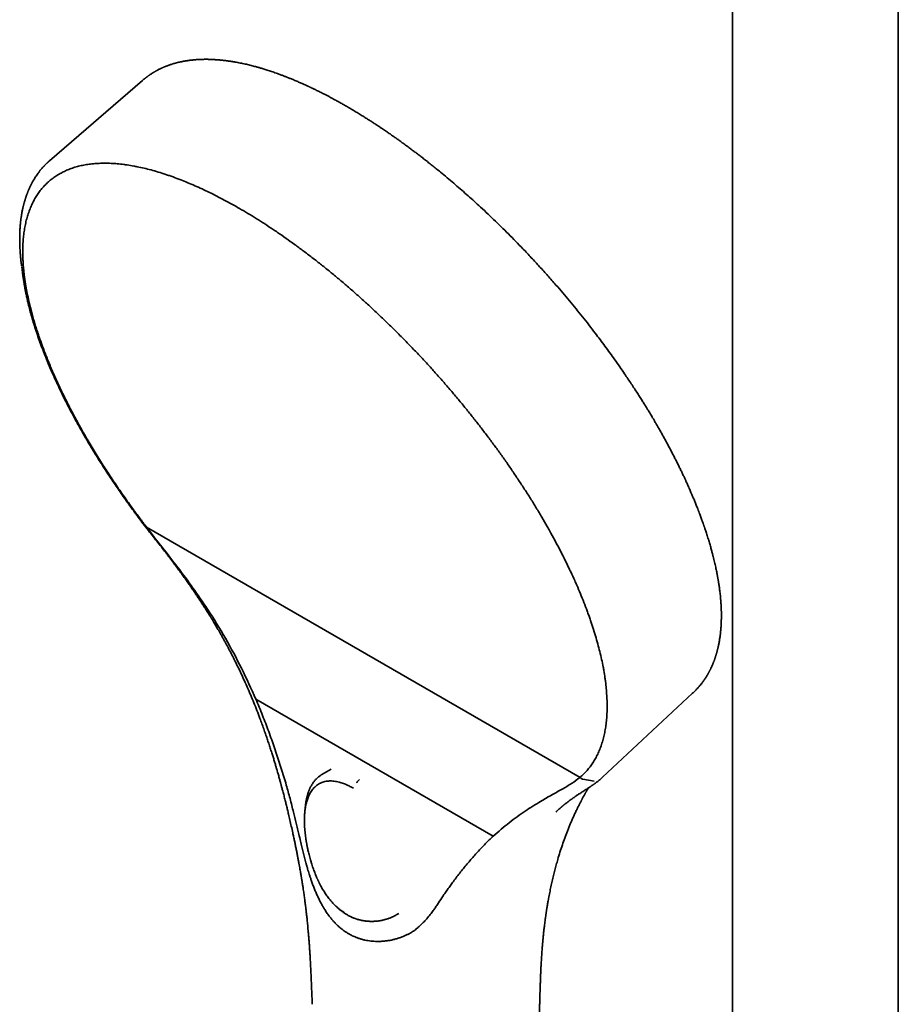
# Model space of a CAD drawing. Header units: millimetres. Extents: x 8 to 882, y 12 to 1914.
# Tile 9 of 27: x 636 to 752, y 659 to 790. Entities that reach past the tile are written whole.
import ezdxf

# ---------------------------------------------------------------- set-up
doc = ezdxf.new("R2010")
doc.units = ezdxf.units.MM

msp = doc.modelspace()

# ---------------------------------------------------------------- linework, layer by layer
at = {"color": 7, "linetype": 'Continuous', "lineweight": 35}
for p, q in [((729.78, 831.74), (729.78, 576.88)), ((751.68, 576.88), (751.68, 831.74)), ((651.77, 781.48), (639.46, 770.86)), ((635.8, 756.88), (635.96, 755.66)), ((636.13, 754.63), (635.97, 755.67)), ((709.61, 689.34), (652.31, 722.42)), ((724.5, 700.5), (724.47, 700.47)), ((666.77, 699.66), (698.13, 681.56)), ((712.6, 689.37), (724.49, 700.45)), ((676.73, 690.43), (675.48, 689.7)), ((709.99, 689.09), (711.46, 688.83)), ((673.23, 684.69), (673.22, 684.68)), ((677.42, 672.23), (677.4, 672.24)), ((677.44, 672.21), (677.45, 672.2)), ((685.32, 671.14), (685.66, 671.33)), ((685.35, 671.16), (685.32, 671.14)), ((704.28, 659.61), (704.28, 659.6))]:
    msp.add_line(p, q, dxfattribs=at)
for points, knots in [([(678.72, 778.09), (678.56, 778.18), (678.24, 778.37), (677.77, 778.63), (677.33, 778.87), (676.92, 779.09), (676.53, 779.3), (676.18, 779.49), (675.85, 779.66), (675.55, 779.81), (675.27, 779.95), (675.03, 780.07), (674.8, 780.18), (674.61, 780.28), (674.44, 780.36), (674.3, 780.43), (674.18, 780.48), (674.09, 780.53), (674.03, 780.56), (673.97, 780.58), (673.93, 780.6), (673.88, 780.63), (673.81, 780.66), (673.72, 780.7), (673.59, 780.76), (673.44, 780.83), (673.26, 780.91), (673.06, 781), (672.85, 781.09), (672.64, 781.19), (672.41, 781.29), (672.16, 781.4), (671.92, 781.5), (671.69, 781.6), (671.4, 781.72), (671.06, 781.85), (670.68, 782), (670.31, 782.15), (669.95, 782.28), (669.61, 782.4), (669.29, 782.52), (668.99, 782.62), (668.69, 782.72), (668.4, 782.81), (668.12, 782.91), (667.87, 782.98), (667.66, 783.05), (667.5, 783.1), (667.35, 783.14), (667.19, 783.19), (667.01, 783.24), (666.8, 783.29), (666.56, 783.36), (666.28, 783.43), (665.97, 783.51), (665.66, 783.59), (665.23, 783.69), (664.68, 783.8), (664.19, 783.9), (663.84, 783.96), (663.66, 783.99), (663.49, 784.01), (663.33, 784.04), (663.2, 784.06), (663.08, 784.07), (662.99, 784.09), (662.92, 784.1), (662.87, 784.1), (662.81, 784.11), (662.74, 784.12), (662.66, 784.13), (662.56, 784.14), (662.44, 784.15), (662.29, 784.17), (662.12, 784.19), (661.94, 784.2), (661.77, 784.22), (661.6, 784.23), (661.43, 784.24), (661.27, 784.25), (661.1, 784.26), (660.92, 784.27), (660.73, 784.28), (660.56, 784.28), (660.41, 784.29), (660.3, 784.29), (660.21, 784.29), (660.15, 784.29), (660.08, 784.29), (660.01, 784.29), (659.91, 784.29), (659.8, 784.28), (659.66, 784.28), (659.51, 784.28), (659.35, 784.27), (659.19, 784.26), (659.04, 784.26), (658.87, 784.24), (658.68, 784.23), (658.48, 784.21), (658.3, 784.19), (658.14, 784.17), (658.01, 784.16), (657.89, 784.14), (657.76, 784.12), (657.61, 784.1), (657.44, 784.07), (657.27, 784.04), (657.1, 784.01), (656.93, 783.98), (656.77, 783.94), (656.62, 783.91), (656.49, 783.88), (656.39, 783.86), (656.31, 783.84), (656.23, 783.81), (656.14, 783.79), (656.04, 783.76), (655.94, 783.74), (655.84, 783.71), (655.74, 783.67), (655.64, 783.64), (655.52, 783.6), (655.38, 783.56), (655.22, 783.5), (655.08, 783.45), (654.95, 783.4), (654.83, 783.35), (654.73, 783.31), (654.64, 783.28), (654.56, 783.24), (654.47, 783.2), (654.36, 783.16), (654.25, 783.1), (654.12, 783.04), (653.97, 782.97), (653.84, 782.9), (653.71, 782.83), (653.61, 782.78), (653.52, 782.73), (653.44, 782.68), (653.36, 782.63), (653.28, 782.59), (653.18, 782.52), (653.04, 782.44), (652.87, 782.33), (652.73, 782.23), (652.62, 782.15), (652.54, 782.1), (652.46, 782.04), (652.4, 781.99), (652.34, 781.95), (652.29, 781.91), (652.23, 781.87), (652.17, 781.82), (652.1, 781.76), (652.01, 781.69), (651.9, 781.6), (651.81, 781.52), (651.77, 781.48)], [0, 0, 0, 0, 0.014628, 0.028466, 0.041514, 0.053773, 0.065241, 0.075919, 0.085806, 0.094903, 0.103209, 0.110725, 0.117449, 0.123382, 0.128523, 0.132874, 0.136433, 0.1392, 0.141176, 0.142578, 0.144009, 0.145501, 0.147149, 0.150166, 0.154036, 0.15876, 0.164338, 0.170769, 0.176854, 0.183547, 0.190846, 0.198552, 0.206112, 0.213494, 0.220699, 0.233447, 0.245598, 0.257152, 0.268869, 0.279899, 0.290244, 0.299901, 0.308883, 0.319214, 0.328555, 0.336908, 0.34427, 0.348614, 0.353471, 0.358891, 0.364864, 0.371306, 0.380151, 0.38972, 0.400013, 0.410957, 0.422149, 0.444678, 0.467928, 0.474704, 0.481494, 0.487757, 0.493331, 0.498214, 0.502408, 0.505911, 0.50818, 0.510022, 0.511881, 0.514317, 0.517333, 0.520928, 0.525104, 0.530892, 0.537425, 0.544001, 0.550478, 0.556857, 0.563136, 0.569317, 0.5754, 0.582906, 0.590253, 0.596965, 0.602692, 0.607437, 0.610223, 0.612508, 0.614893, 0.617953, 0.621688, 0.626098, 0.631184, 0.637556, 0.644147, 0.650505, 0.65663, 0.662522, 0.671417, 0.679722, 0.687354, 0.694232, 0.699107, 0.703862, 0.709353, 0.715618, 0.722811, 0.730499, 0.737986, 0.745247, 0.752282, 0.759072, 0.765227, 0.769125, 0.772625, 0.775952, 0.779976, 0.784782, 0.789107, 0.793864, 0.798603, 0.803221, 0.80772, 0.815452, 0.8228, 0.829764, 0.836229, 0.841956, 0.846939, 0.851177, 0.85485, 0.859167, 0.864352, 0.870264, 0.876851, 0.884089, 0.891979, 0.897957, 0.90338, 0.908166, 0.912315, 0.916073, 0.920089, 0.924399, 0.932908, 0.941949, 0.951486, 0.955711, 0.960017, 0.964221, 0.967887, 0.970995, 0.973573, 0.976259, 0.979664, 0.983539, 0.98808, 0.993563, 1, 1, 1, 1]), ([(724.49, 700.45), (724.55, 700.51), (724.66, 700.61), (724.8, 700.75), (724.91, 700.87), (725.02, 700.98), (725.12, 701.09), (725.22, 701.2), (725.32, 701.31), (725.42, 701.43), (725.52, 701.55), (725.64, 701.69), (725.76, 701.85), (725.88, 702.01), (725.99, 702.17), (726.08, 702.3), (726.16, 702.41), (726.23, 702.53), (726.3, 702.64), (726.37, 702.75), (726.43, 702.86), (726.49, 702.96), (726.54, 703.04), (726.58, 703.11), (726.61, 703.17), (726.65, 703.24), (726.69, 703.32), (726.74, 703.41), (726.79, 703.5), (726.84, 703.6), (726.89, 703.72), (726.96, 703.85), (727.02, 703.99), (727.09, 704.14), (727.15, 704.28), (727.2, 704.42), (727.25, 704.54), (727.29, 704.63), (727.32, 704.71), (727.34, 704.78), (727.37, 704.84), (727.4, 704.93), (727.43, 705.02), (727.47, 705.13), (727.5, 705.24), (727.54, 705.36), (727.58, 705.48), (727.62, 705.61), (727.66, 705.74), (727.69, 705.86), (727.72, 705.96), (727.74, 706.04), (727.76, 706.11), (727.77, 706.18), (727.79, 706.25), (727.81, 706.33), (727.83, 706.42), (727.87, 706.56), (727.9, 706.73), (727.95, 706.95), (727.99, 707.17), (728.03, 707.39), (728.07, 707.61), (728.1, 707.84), (728.13, 708.06), (728.16, 708.26), (728.18, 708.44), (728.19, 708.6), (728.21, 708.76), (728.22, 708.9), (728.23, 709.06), (728.25, 709.23), (728.26, 709.44), (728.27, 709.67), (728.28, 709.91), (728.29, 710.14), (728.29, 710.34), (728.29, 710.51), (728.3, 710.67), (728.29, 710.83), (728.29, 710.96), (728.29, 711.07), (728.29, 711.16), (728.29, 711.24), (728.29, 711.29), (728.29, 711.36), (728.28, 711.44), (728.28, 711.53), (728.28, 711.65), (728.27, 711.79), (728.26, 711.95), (728.25, 712.13), (728.24, 712.39), (728.21, 712.73), (728.18, 713.14), (728.14, 713.52), (728.1, 713.85), (728.06, 714.15), (728.03, 714.43), (727.99, 714.7), (727.95, 714.95), (727.92, 715.16), (727.89, 715.34), (727.87, 715.48), (727.85, 715.58), (727.83, 715.68), (727.81, 715.78), (727.79, 715.89), (727.77, 716.02), (727.74, 716.17), (727.71, 716.34), (727.67, 716.56), (727.61, 716.82), (727.54, 717.14), (727.47, 717.47), (727.39, 717.81), (727.31, 718.17), (727.21, 718.55), (727.11, 718.95), (727.01, 719.32), (726.92, 719.64), (726.84, 719.93), (726.76, 720.22), (726.67, 720.52), (726.57, 720.83), (726.47, 721.15), (726.38, 721.46), (726.28, 721.74), (726.2, 722), (726.13, 722.19), (726.09, 722.33), (726.06, 722.43), (726.03, 722.5), (726.02, 722.54), (726, 722.58), (725.98, 722.63), (725.96, 722.71), (725.92, 722.82), (725.87, 722.96), (725.8, 723.14), (725.73, 723.36), (725.64, 723.6), (725.54, 723.87), (725.43, 724.17), (725.31, 724.5), (725.15, 724.89), (724.98, 725.33), (724.78, 725.82), (724.59, 726.28), (724.41, 726.71), (724.25, 727.09), (724.11, 727.41), (723.99, 727.69), (723.87, 727.95), (723.76, 728.19), (723.64, 728.46), (723.49, 728.79), (723.31, 729.18), (723.11, 729.6), (722.89, 730.05), (722.65, 730.54), (722.41, 731.03), (722.16, 731.52), (721.91, 732.01), (721.65, 732.52), (721.37, 733.04), (721.1, 733.55), (720.83, 734.04), (720.57, 734.52), (720.3, 734.99), (720.04, 735.45), (719.8, 735.87), (719.57, 736.27), (719.36, 736.63), (719.17, 736.95), (719, 737.24), (718.82, 737.53), (718.64, 737.83), (718.43, 738.18), (718.17, 738.59), (717.88, 739.07), (717.55, 739.58), (717.19, 740.15), (716.8, 740.76), (716.38, 741.39), (715.95, 742.04), (715.44, 742.79), (714.86, 743.63), (714.21, 744.56), (713.56, 745.47), (712.91, 746.35), (712.27, 747.22), (711.56, 748.16), (710.79, 749.16), (709.94, 750.23), (709.08, 751.29), (708.21, 752.35), (707.33, 753.4), (706.38, 754.51), (705.36, 755.67), (704.27, 756.87), (703.17, 758.06), (702.12, 759.18), (701.1, 760.23), (700.14, 761.2), (699.17, 762.16), (698.19, 763.11), (697.21, 764.05), (696.29, 764.91), (695.42, 765.7), (694.6, 766.43), (693.76, 767.17), (692.91, 767.9), (692.04, 768.64), (691.27, 769.28), (690.61, 769.82), (690.07, 770.25), (689.56, 770.66), (689.06, 771.05), (688.58, 771.43), (688.12, 771.78), (687.66, 772.12), (687.21, 772.46), (686.77, 772.79), (686.33, 773.11), (685.9, 773.43), (685.53, 773.69), (685.24, 773.89), (685.03, 774.04), (684.81, 774.19), (684.6, 774.34), (684.38, 774.5), (684.15, 774.65), (683.9, 774.82), (683.64, 775), (683.35, 775.2), (683.04, 775.4), (682.69, 775.64), (682.3, 775.89), (681.87, 776.17), (681.41, 776.46), (680.93, 776.76), (680.41, 777.08), (679.87, 777.41), (679.31, 777.75), (678.92, 777.97), (678.72, 778.09)], [0, 0, 0, 0, 0.0032802, 0.0063884, 0.0092715, 0.0118205, 0.0140473, 0.0167211, 0.0192579, 0.0218909, 0.0248479, 0.0280571, 0.0315544, 0.0352626, 0.039126, 0.0416061, 0.0440633, 0.0464871, 0.0488776, 0.0512348, 0.0535281, 0.0555981, 0.0574216, 0.0586815, 0.0598703, 0.0612418, 0.0628142, 0.0645875, 0.0665408, 0.0685175, 0.0704858, 0.0733335, 0.0761632, 0.0789748, 0.081756, 0.0842887, 0.0864941, 0.0883722, 0.0896182, 0.0906935, 0.0919276, 0.0934087, 0.0951366, 0.0970955, 0.0991455, 0.1012544, 0.1034219, 0.1056482, 0.1079299, 0.1100316, 0.1118076, 0.1132578, 0.1143032, 0.1153387, 0.1165465, 0.1179266, 0.119479, 0.1212036, 0.1246484, 0.1282315, 0.1318227, 0.135422, 0.1390295, 0.142645, 0.1462381, 0.1493087, 0.1521234, 0.1546824, 0.1569856, 0.1590893, 0.1613004, 0.1641571, 0.1672368, 0.1705999, 0.1742799, 0.1782767, 0.1806586, 0.1831401, 0.1856178, 0.1878241, 0.1897454, 0.1913818, 0.1927334, 0.1936404, 0.1943885, 0.1952822, 0.1963878, 0.197705, 0.1992341, 0.2013079, 0.2036756, 0.206215, 0.208724, 0.2145639, 0.2202153, 0.2256785, 0.2297323, 0.2336761, 0.2375065, 0.2410622, 0.2442532, 0.2470795, 0.2495414, 0.2510704, 0.2524152, 0.2535756, 0.2547675, 0.2562306, 0.2579315, 0.2598941, 0.2620406, 0.264215, 0.2681565, 0.272173, 0.2762646, 0.2804643, 0.2848829, 0.2895292, 0.2944031, 0.2995046, 0.3028276, 0.3062405, 0.3097432, 0.3133291, 0.3167864, 0.3208526, 0.324545, 0.3278636, 0.3308086, 0.33338, 0.3346595, 0.3357583, 0.3365605, 0.3370635, 0.3374333, 0.337982, 0.3387168, 0.3400584, 0.3417648, 0.343836, 0.346272, 0.3490727, 0.3521783, 0.3556357, 0.3593946, 0.3630967, 0.3689246, 0.3744067, 0.3795427, 0.3843329, 0.3887773, 0.3920269, 0.3950631, 0.3978861, 0.4004958, 0.4029776, 0.4069147, 0.4111748, 0.4157576, 0.4206633, 0.4258916, 0.4314426, 0.4364574, 0.4417091, 0.4471978, 0.4528533, 0.4583036, 0.4634939, 0.4684244, 0.4735479, 0.4783571, 0.4828522, 0.4870331, 0.4908998, 0.4941357, 0.4971134, 0.5000664, 0.5032053, 0.5065298, 0.5111644, 0.5161174, 0.521389, 0.5273905, 0.5337575, 0.5404871, 0.5473106, 0.5540516, 0.5639305, 0.5736271, 0.5831417, 0.5924741, 0.6016247, 0.6106078, 0.6219985, 0.6333889, 0.6447784, 0.6561675, 0.6675561, 0.6789446, 0.6923664, 0.7057882, 0.7192102, 0.7326326, 0.744022, 0.7554119, 0.7668021, 0.7781927, 0.7895838, 0.8010085, 0.8101593, 0.8194914, 0.8290047, 0.8386995, 0.8485757, 0.8586335, 0.8648531, 0.8709215, 0.876772, 0.8824044, 0.8878189, 0.8930153, 0.8979936, 0.9032179, 0.9081782, 0.9130186, 0.9179566, 0.9229946, 0.9253798, 0.9277868, 0.9302156, 0.9326662, 0.9351385, 0.9377538, 0.9404943, 0.943502, 0.946777, 0.9503192, 0.9541287, 0.9586962, 0.9635967, 0.9688304, 0.9743974, 0.9802977, 0.9865315, 0.9930989, 1, 1, 1, 1]), ([(639.47, 770.86), (639.45, 770.84), (639.39, 770.8), (639.32, 770.73), (639.24, 770.66), (639.16, 770.58), (639.07, 770.5), (638.99, 770.42), (638.93, 770.35), (638.87, 770.3), (638.82, 770.25), (638.78, 770.2), (638.74, 770.16), (638.7, 770.11), (638.64, 770.05), (638.56, 769.97), (638.48, 769.87), (638.39, 769.77), (638.3, 769.66), (638.22, 769.56), (638.13, 769.45), (638.02, 769.3), (637.88, 769.11), (637.71, 768.86), (637.58, 768.66), (637.48, 768.5), (637.4, 768.37), (637.32, 768.23), (637.24, 768.08), (637.15, 767.92), (637.06, 767.75), (636.97, 767.57), (636.89, 767.41), (636.82, 767.26), (636.76, 767.12), (636.71, 767.01), (636.68, 766.92), (636.65, 766.85), (636.62, 766.78), (636.6, 766.72), (636.57, 766.66), (636.55, 766.59), (636.51, 766.5), (636.47, 766.39), (636.43, 766.27), (636.38, 766.13), (636.33, 766), (636.29, 765.85), (636.24, 765.71), (636.2, 765.56), (636.16, 765.42), (636.12, 765.29), (636.09, 765.16), (636.06, 765.06), (636.04, 764.96), (636.02, 764.89), (636, 764.81), (635.98, 764.74), (635.96, 764.65), (635.93, 764.52), (635.9, 764.36), (635.86, 764.16), (635.82, 763.95), (635.79, 763.76), (635.76, 763.57), (635.73, 763.39), (635.71, 763.24), (635.69, 763.11), (635.68, 763.01), (635.67, 762.93), (635.66, 762.85), (635.65, 762.77), (635.64, 762.67), (635.63, 762.55), (635.62, 762.41), (635.6, 762.22), (635.59, 761.98), (635.57, 761.72), (635.56, 761.49), (635.55, 761.3), (635.55, 761.11), (635.54, 760.94), (635.54, 760.79), (635.54, 760.67), (635.54, 760.55), (635.54, 760.45), (635.54, 760.34), (635.54, 760.23), (635.54, 760.1), (635.55, 759.94), (635.55, 759.75), (635.56, 759.51), (635.57, 759.25), (635.59, 758.99), (635.61, 758.73), (635.63, 758.48), (635.65, 758.22), (635.67, 757.97), (635.7, 757.73), (635.72, 757.51), (635.74, 757.31), (635.77, 757.13), (635.78, 757.01), (635.79, 756.96)], [0, 0, 0, 0, 0.00628, 0.013385, 0.021319, 0.030084, 0.039607, 0.048559, 0.056446, 0.06274, 0.068142, 0.07265, 0.077031, 0.081986, 0.087517, 0.097096, 0.107742, 0.11841, 0.129, 0.139513, 0.149947, 0.160239, 0.183398, 0.20545, 0.226949, 0.237215, 0.248378, 0.260468, 0.273449, 0.286863, 0.301403, 0.315561, 0.328545, 0.340358, 0.351005, 0.360587, 0.366471, 0.371895, 0.376861, 0.381371, 0.385713, 0.39097, 0.397243, 0.405842, 0.415557, 0.425567, 0.435813, 0.446294, 0.457008, 0.467323, 0.477826, 0.487675, 0.496419, 0.504061, 0.510375, 0.515673, 0.52026, 0.525562, 0.531763, 0.538861, 0.551489, 0.565286, 0.580223, 0.592171, 0.604754, 0.617187, 0.627998, 0.635333, 0.641652, 0.646957, 0.651313, 0.656395, 0.662828, 0.670606, 0.679704, 0.689163, 0.707342, 0.724994, 0.737282, 0.749302, 0.760719, 0.771055, 0.780313, 0.787796, 0.794394, 0.800338, 0.806751, 0.813781, 0.821428, 0.829696, 0.842182, 0.855978, 0.871076, 0.887466, 0.901501, 0.916349, 0.9315, 0.945686, 0.958854, 0.9708, 0.981776, 0.991786, 1, 1, 1, 1]), ([(652.31, 722.42), (652.31, 722.42), (652.15, 722.62), (651.85, 723.03), (651.24, 723.84), (650.63, 724.66), (650, 725.54), (649.47, 726.28), (648.9, 727.1), (648.33, 727.93), (647.77, 728.77), (647.22, 729.59), (646.72, 730.37), (646.24, 731.13), (645.75, 731.91), (645.24, 732.74), (644.72, 733.61), (644.22, 734.46), (643.67, 735.43), (643.15, 736.37), (642.65, 737.3), (642.22, 738.11), (641.81, 738.92), (641.41, 739.73), (641.02, 740.52), (640.66, 741.29), (640.31, 742.06), (639.96, 742.84), (639.63, 743.62), (639.3, 744.4), (639, 745.16), (638.74, 745.84), (638.44, 746.64), (638.18, 747.38), (637.91, 748.17), (637.7, 748.82), (637.48, 749.54), (637.27, 750.26), (637.08, 750.97), (636.9, 751.66), (636.76, 752.28), (636.6, 753.01), (636.46, 753.67), (636.34, 754.38), (636.25, 754.96), (636.16, 755.6), (636.08, 756.23), (636.03, 756.85), (635.98, 757.46), (635.96, 757.99), (635.94, 758.62), (635.94, 759.19), (635.97, 759.88), (636.01, 760.56), (636.1, 761.34), (636.22, 762.1), (636.34, 762.71), (636.49, 763.3), (636.63, 763.76), (636.82, 764.31), (637.03, 764.84), (637.31, 765.44), (637.63, 766.02), (637.92, 766.47), (638.23, 766.9), (638.5, 767.23), (638.85, 767.62), (639.22, 767.99), (639.69, 768.4), (640.2, 768.77), (640.64, 769.05), (641.11, 769.31), (641.49, 769.5), (641.99, 769.72), (642.51, 769.92), (643.16, 770.11), (643.84, 770.27), (644.42, 770.38), (645.03, 770.46), (645.52, 770.51), (646.16, 770.54), (646.81, 770.56), (647.61, 770.54), (648.44, 770.48), (649.15, 770.4), (649.87, 770.3), (650.46, 770.21), (651.21, 770.06), (651.97, 769.9), (652.9, 769.66), (653.86, 769.39), (654.67, 769.13), (655.49, 768.85), (656.15, 768.61), (656.96, 768.3), (657.75, 767.98), (658.69, 767.58), (659.64, 767.15), (660.61, 766.69), (661.59, 766.21), (662.58, 765.69), (663.58, 765.14), (664.26, 764.76), (664.6, 764.57)], [0, 0, 0, 0, 0.0000039, 0.0065003, 0.0129977, 0.0259972, 0.0324995, 0.0410335, 0.0495676, 0.0585204, 0.0674732, 0.0760311, 0.0845889, 0.0923099, 0.100031, 0.1093898, 0.1187486, 0.1277136, 0.1366785, 0.1496723, 0.1582063, 0.1667403, 0.1756931, 0.184646, 0.1932038, 0.2017617, 0.2102957, 0.2188298, 0.2277827, 0.2367357, 0.2452938, 0.2538519, 0.2603493, 0.2733487, 0.279851, 0.288385, 0.296919, 0.3058718, 0.3148245, 0.3233823, 0.33194, 0.3384375, 0.3514369, 0.3579393, 0.3664734, 0.3750075, 0.3839606, 0.3929138, 0.401472, 0.4100303, 0.4165277, 0.4295271, 0.4360295, 0.4490271, 0.4620394, 0.4750707, 0.4881168, 0.4946142, 0.5076136, 0.514116, 0.5271137, 0.5401266, 0.5531588, 0.5662062, 0.5727036, 0.585703, 0.5922053, 0.605203, 0.6182153, 0.6312466, 0.6442927, 0.6507901, 0.6637896, 0.6702919, 0.6832897, 0.6963025, 0.7093348, 0.7223821, 0.7288795, 0.7418789, 0.7483813, 0.7613789, 0.7743912, 0.7874225, 0.8004686, 0.8069661, 0.8199655, 0.8264678, 0.8394656, 0.8524784, 0.8655107, 0.878558, 0.8850554, 0.8980548, 0.9045572, 0.916403, 0.9282638, 0.9401245, 0.9520001, 0.9639845, 0.9759844, 0.9879844, 1, 1, 1, 1]), ([(664.6, 764.57), (664.78, 764.46), (665.15, 764.25), (665.88, 763.81), (666.62, 763.35), (667.37, 762.88), (668.12, 762.41), (668.86, 761.91), (669.8, 761.28), (670.75, 760.62), (671.88, 759.81), (673.02, 758.97), (673.97, 758.25), (674.92, 757.52), (675.68, 756.92), (676.63, 756.15), (677.57, 755.37), (678.71, 754.41), (679.84, 753.42), (680.78, 752.58), (681.72, 751.73), (682.46, 751.04), (683.39, 750.17), (684.31, 749.28), (685.4, 748.2), (686.49, 747.1), (687.39, 746.17), (688.29, 745.23), (688.99, 744.47), (689.87, 743.52), (690.74, 742.56), (691.76, 741.39), (692.61, 740.4), (693.28, 739.61), (693.77, 739.01), (694.43, 738.22), (695.08, 737.42), (695.87, 736.41), (696.66, 735.4), (697.58, 734.18), (698.49, 732.96), (699.23, 731.93), (699.95, 730.91), (700.52, 730.09), (701.21, 729.06), (701.89, 728.04), (702.69, 726.81), (703.33, 725.78), (703.83, 724.96), (704.2, 724.35), (704.68, 723.53), (705.15, 722.72), (705.72, 721.71), (706.27, 720.7), (706.91, 719.5), (707.52, 718.3), (708, 717.31), (708.47, 716.32), (708.83, 715.54), (709.26, 714.58), (709.67, 713.61), (710.13, 712.47), (710.48, 711.53), (710.76, 710.79), (710.95, 710.24), (711.2, 709.5), (711.43, 708.78), (711.71, 707.89), (711.96, 707), (712.23, 705.96), (712.47, 704.94), (712.64, 704.11), (712.79, 703.29), (712.89, 702.64), (713, 701.85), (713.08, 701.07), (713.14, 700.32), (713.17, 699.72), (713.19, 699.29), (713.2, 698.85), (713.19, 698.29), (713.17, 697.59), (713.1, 696.79), (713.01, 696.01), (712.9, 695.39), (712.77, 694.78), (712.65, 694.31), (712.51, 693.86), (712.37, 693.41), (712.2, 692.99), (712.02, 692.57), (711.83, 692.17), (711.62, 691.78), (711.4, 691.41), (711.23, 691.14), (710.98, 690.79), (710.72, 690.46), (710.39, 690.08), (710.04, 689.72), (709.76, 689.47), (709.61, 689.34), (709.61, 689.34)], [0, 0, 0, 0, 0.006496, 0.012994, 0.025993, 0.032496, 0.038993, 0.051993, 0.058495, 0.071493, 0.084505, 0.097534, 0.110583, 0.11708, 0.13008, 0.136582, 0.14958, 0.162592, 0.175621, 0.188672, 0.19517, 0.208169, 0.214671, 0.227669, 0.240681, 0.253712, 0.266759, 0.273256, 0.286256, 0.292758, 0.305756, 0.318769, 0.331797, 0.338322, 0.344849, 0.351346, 0.364346, 0.370848, 0.383846, 0.396858, 0.409889, 0.422936, 0.429433, 0.442433, 0.448935, 0.461933, 0.474945, 0.487974, 0.494499, 0.501026, 0.507523, 0.520523, 0.527025, 0.540023, 0.553035, 0.566066, 0.579112, 0.58561, 0.598609, 0.605112, 0.618109, 0.631122, 0.644151, 0.650676, 0.657202, 0.6637, 0.676699, 0.683201, 0.696199, 0.709211, 0.722239, 0.73529, 0.741787, 0.754786, 0.761289, 0.774284, 0.787288, 0.793784, 0.800282, 0.806778, 0.813276, 0.826274, 0.839286, 0.852314, 0.865365, 0.871862, 0.884862, 0.891364, 0.897861, 0.910861, 0.917363, 0.923861, 0.93686, 0.943363, 0.949859, 0.956357, 0.969356, 0.975858, 0.987923, 0.999996, 1, 1, 1, 1]), ([(636.13, 754.6), (636.14, 754.54), (636.16, 754.38), (636.21, 754.12), (636.28, 753.73), (636.39, 753.23), (636.52, 752.62), (636.68, 751.93), (636.88, 751.13), (637.13, 750.23), (637.41, 749.3), (637.71, 748.36), (638.04, 747.39), (638.39, 746.41), (638.77, 745.42), (639.1, 744.59), (639.36, 743.96), (639.54, 743.53), (639.71, 743.13), (639.88, 742.75), (640.03, 742.4), (640.18, 742.09), (640.29, 741.84), (640.38, 741.65), (640.44, 741.51), (640.49, 741.4), (640.54, 741.3), (640.58, 741.22), (640.61, 741.15), (640.65, 741.06), (640.7, 740.95), (640.77, 740.81), (640.86, 740.62), (640.96, 740.4), (641.09, 740.14), (641.21, 739.89), (641.34, 739.62), (641.47, 739.36), (641.7, 738.91), (642.03, 738.27), (642.38, 737.6), (642.65, 737.1), (642.83, 736.75), (643.03, 736.39), (643.25, 735.99), (643.49, 735.56), (643.76, 735.09), (644.05, 734.59), (644.36, 734.05), (644.69, 733.49), (645.03, 732.91), (645.4, 732.31), (645.77, 731.7), (646.17, 731.06), (646.6, 730.4), (647.05, 729.7), (647.52, 728.99), (648.02, 728.24), (648.54, 727.47), (649.09, 726.68), (649.67, 725.86), (650.26, 725.03), (650.89, 724.17), (651.54, 723.3), (651.99, 722.71), (652.22, 722.41)], [0, 0, 0, 0, 0.006301, 0.01744, 0.028732, 0.049777, 0.071264, 0.093194, 0.123258, 0.154116, 0.185513, 0.217023, 0.248639, 0.280361, 0.31219, 0.344126, 0.358405, 0.371908, 0.384492, 0.396158, 0.406905, 0.416734, 0.425644, 0.429987, 0.434073, 0.437841, 0.440943, 0.443322, 0.445036, 0.447512, 0.450927, 0.455281, 0.460575, 0.468018, 0.475787, 0.483627, 0.491539, 0.499523, 0.507578, 0.532174, 0.557414, 0.567506, 0.577702, 0.588382, 0.599798, 0.61295, 0.626958, 0.641824, 0.657545, 0.674123, 0.691558, 0.708781, 0.726765, 0.74551, 0.765017, 0.785285, 0.806315, 0.828106, 0.850659, 0.873972, 0.898045, 0.922427, 0.947541, 0.973396, 1, 1, 1, 1]), ([(652.22, 722.41), (652.22, 722.41), (652.23, 722.4), (652.26, 722.4), (652.29, 722.41), (652.31, 722.42)], [0, 0, 0, 0, 0.282209, 0.692976, 1, 1, 1, 1]), ([(652.22, 722.41), (652.44, 722.13), (652.87, 721.58), (653.5, 720.78), (654.11, 720), (654.69, 719.25), (655.25, 718.53), (655.77, 717.84), (656.25, 717.2), (656.7, 716.59), (657.1, 716.04), (657.48, 715.5), (657.84, 714.99), (658.18, 714.51), (658.51, 714.03), (658.83, 713.57), (659.13, 713.11), (659.41, 712.69), (659.66, 712.31), (659.88, 711.96), (660.08, 711.65), (660.26, 711.37), (660.41, 711.13), (660.53, 710.93), (660.63, 710.78), (660.7, 710.66), (660.76, 710.57), (660.8, 710.5), (660.84, 710.43), (660.89, 710.34), (660.97, 710.22), (661.06, 710.07), (661.16, 709.9), (661.29, 709.69), (661.43, 709.46), (661.58, 709.19), (661.76, 708.89), (661.95, 708.57), (662.15, 708.21), (662.36, 707.83), (662.58, 707.44), (662.85, 706.94), (663.19, 706.3), (663.6, 705.53), (664, 704.72), (664.42, 703.88), (664.83, 703.01), (665.25, 702.1), (665.67, 701.16), (666.08, 700.19), (666.49, 699.2), (666.9, 698.17), (667.26, 697.25), (667.56, 696.43), (667.8, 695.75), (668.03, 695.09), (668.25, 694.45), (668.46, 693.83), (668.66, 693.21), (668.85, 692.61), (669.03, 692.05), (669.19, 691.53), (669.33, 691.05), (669.46, 690.6), (669.58, 690.2), (669.68, 689.84), (669.77, 689.53), (669.85, 689.26), (669.91, 689.02), (669.97, 688.82), (670.01, 688.66), (670.04, 688.55), (670.07, 688.46), (670.09, 688.36), (670.13, 688.23), (670.17, 688.06), (670.23, 687.86), (670.29, 687.62), (670.36, 687.35), (670.44, 687.06), (670.52, 686.76), (670.6, 686.44), (670.69, 686.06), (670.81, 685.59), (670.95, 685.03), (671.1, 684.4), (671.27, 683.68), (671.45, 682.86), (671.61, 682.13), (671.75, 681.49), (671.86, 680.97), (671.97, 680.45), (672.07, 679.93), (672.18, 679.41), (672.28, 678.9), (672.37, 678.43), (672.45, 677.99), (672.52, 677.59), (672.58, 677.23), (672.64, 676.91), (672.69, 676.63), (672.73, 676.39), (672.76, 676.22), (672.78, 676.11), (672.79, 676.04), (672.8, 675.95), (672.82, 675.84), (672.85, 675.69), (672.88, 675.49), (672.91, 675.26), (672.95, 675.01), (672.99, 674.77), (673.03, 674.49), (673.08, 674.18), (673.13, 673.84), (673.17, 673.52), (673.21, 673.21), (673.25, 672.93), (673.28, 672.69), (673.31, 672.5), (673.33, 672.34), (673.34, 672.21), (673.36, 672.1), (673.37, 672.02), (673.37, 671.95), (673.38, 671.87), (673.4, 671.77), (673.41, 671.62), (673.43, 671.44), (673.46, 671.21), (673.49, 670.95), (673.52, 670.65), (673.56, 670.31), (673.59, 669.94), (673.63, 669.53), (673.67, 669.09), (673.71, 668.62), (673.76, 668.11), (673.8, 667.58), (673.84, 667.02), (673.88, 666.43), (673.92, 665.81), (673.96, 665.16), (673.99, 664.47), (674.03, 663.78), (674.06, 663.09), (674.09, 662.38), (674.12, 661.66), (674.15, 660.9), (674.18, 660.13), (674.2, 659.6), (674.21, 659.33)], [0, 0, 0, 0, 0.0149648, 0.0293677, 0.043208, 0.0564853, 0.0691994, 0.0813516, 0.0929423, 0.103073, 0.1127303, 0.1219137, 0.1306232, 0.1388586, 0.1466208, 0.1548692, 0.1625084, 0.169538, 0.1759578, 0.1817677, 0.1869674, 0.191557, 0.1955362, 0.1989051, 0.2012278, 0.203134, 0.2046235, 0.2056965, 0.206421, 0.208036, 0.2101272, 0.2124903, 0.2153238, 0.2186277, 0.222402, 0.2267383, 0.2315646, 0.2368806, 0.2426803, 0.2487391, 0.2549446, 0.2612969, 0.2730052, 0.2851813, 0.297826, 0.3109393, 0.3245209, 0.338571, 0.3530894, 0.367772, 0.3829049, 0.3984888, 0.4145245, 0.4248356, 0.4352433, 0.4452608, 0.4548064, 0.463881, 0.4734538, 0.4824418, 0.4908454, 0.4986647, 0.5058997, 0.5125495, 0.5186119, 0.5240852, 0.5286407, 0.532687, 0.5362241, 0.5392525, 0.5417791, 0.5431683, 0.5443505, 0.5457633, 0.5477298, 0.5502492, 0.5533202, 0.556941, 0.5610919, 0.565492, 0.5700426, 0.574744, 0.5795962, 0.5875273, 0.5958353, 0.6045247, 0.6161457, 0.6284077, 0.6413098, 0.6492102, 0.6572978, 0.6651263, 0.6725504, 0.6808651, 0.6886121, 0.6957912, 0.7024022, 0.7084453, 0.7139202, 0.718681, 0.7229089, 0.7265894, 0.7296703, 0.7306655, 0.7315876, 0.7328252, 0.7345716, 0.7368269, 0.739591, 0.7434007, 0.7472176, 0.7509439, 0.7545795, 0.759915, 0.7650423, 0.7699612, 0.7746713, 0.7789904, 0.7827589, 0.7855504, 0.787937, 0.7899188, 0.7915124, 0.7928012, 0.7937967, 0.7947571, 0.796422, 0.798685, 0.8015462, 0.8050356, 0.8091328, 0.8138378, 0.8191507, 0.8250714, 0.8314782, 0.8384716, 0.8460516, 0.8542184, 0.8626984, 0.8717304, 0.8813146, 0.8914512, 0.902139, 0.9133783, 0.9251706, 0.9364676, 0.9482324, 0.9604658, 0.9731698, 0.986347, 1, 1, 1, 1]), ([(666.77, 699.66), (666.15, 701.03), (664.91, 703.78), (662.76, 707.76), (660.59, 711.29), (658.46, 714.39), (656.45, 717.11), (654.36, 719.77), (652.99, 721.54), (652.31, 722.42)], [0, 0, 0, 0, 0.166662, 0.333325, 0.499985, 0.624991, 0.749997, 0.875002, 1, 1, 1, 1]), ([(666.77, 699.66), (666.85, 699.49), (667.07, 698.96), (667.43, 698.07), (667.85, 697), (668.26, 695.93), (668.66, 694.85), (669.04, 693.77), (669.41, 692.69), (669.77, 691.6), (670.12, 690.51), (670.46, 689.42), (670.76, 688.39), (671.03, 687.43), (671.28, 686.53), (671.51, 685.63), (671.66, 685.03), (671.74, 684.74)], [0, 0, 0, 0, 0.036281, 0.108843, 0.181418, 0.253987, 0.326556, 0.399179, 0.471802, 0.54458, 0.617358, 0.690186, 0.763013, 0.822242, 0.881479, 0.940736, 1, 1, 1, 1]), ([(673.18, 683.83), (673.18, 683.84), (673.18, 683.86), (673.18, 683.89), (673.18, 683.93), (673.18, 683.97), (673.19, 684.05), (673.19, 684.18), (673.2, 684.37), (673.21, 684.58), (673.23, 684.83), (673.26, 685.09), (673.31, 685.37), (673.36, 685.67), (673.44, 685.98), (673.52, 686.28), (673.61, 686.56), (673.72, 686.83), (673.84, 687.09), (673.99, 687.35), (674.15, 687.6), (674.34, 687.84), (674.55, 688.06), (674.78, 688.26), (675.03, 688.44), (675.31, 688.59), (675.6, 688.71), (675.89, 688.79), (676.19, 688.84), (676.48, 688.86), (676.79, 688.86), (677.1, 688.84), (677.43, 688.78), (677.74, 688.71), (678.04, 688.63), (678.33, 688.53), (678.6, 688.42), (678.85, 688.32), (679.08, 688.21), (679.29, 688.1), (679.48, 688), (679.59, 687.93), (679.65, 687.9)], [0, 0, 0, 0, 0.001568, 0.00453, 0.007896, 0.011339, 0.013439, 0.025877, 0.0408, 0.058168, 0.077953, 0.100146, 0.124293, 0.150793, 0.179686, 0.210992, 0.237739, 0.265981, 0.295723, 0.326997, 0.360123, 0.394337, 0.429837, 0.466265, 0.503289, 0.542665, 0.580474, 0.616798, 0.651693, 0.685187, 0.717283, 0.753283, 0.787231, 0.819013, 0.848591, 0.876609, 0.902483, 0.926241, 0.94789, 0.967419, 0.984803, 1, 1, 1, 1]), ([(675.48, 689.7), (675.43, 689.67), (675.32, 689.6), (675.17, 689.5), (675.05, 689.4), (674.93, 689.3), (674.81, 689.19), (674.71, 689.09), (674.59, 688.96), (674.45, 688.79), (674.3, 688.59), (674.19, 688.42), (674.11, 688.28), (674.05, 688.18), (673.99, 688.07), (673.93, 687.95), (673.88, 687.84), (673.83, 687.74), (673.79, 687.63), (673.75, 687.53), (673.72, 687.46), (673.7, 687.4), (673.68, 687.35), (673.66, 687.3), (673.64, 687.22), (673.61, 687.13), (673.58, 687.02), (673.54, 686.88), (673.5, 686.72), (673.45, 686.52), (673.41, 686.29), (673.36, 686.04), (673.33, 685.78), (673.31, 685.61), (673.3, 685.54)], [0, 0, 0, 0, 0.0373738, 0.0758975, 0.1154349, 0.1533407, 0.1890809, 0.2227169, 0.254704, 0.3097206, 0.3634097, 0.4163477, 0.4412748, 0.4659834, 0.4920801, 0.5227173, 0.5443347, 0.5677677, 0.5929208, 0.6151586, 0.6318906, 0.6414289, 0.6506605, 0.6631959, 0.679035, 0.6981747, 0.7206108, 0.7463372, 0.780499, 0.819111, 0.8621501, 0.9095862, 0.9613813, 1, 1, 1, 1]), ([(680.08, 688.61), (680.1, 688.65), (680.16, 688.74), (680.26, 688.86), (680.37, 688.96), (680.44, 689.01), (680.48, 689.04)], [0, 0, 0, 0, 0.24751, 0.500016, 0.752514, 1, 1, 1, 1]), ([(709.61, 689.34), (709.25, 689.06), (708.52, 688.51), (707.26, 687.78), (705.88, 687.02), (704.25, 686.08), (702.35, 684.9), (700.23, 683.39), (698.83, 682.17), (698.13, 681.56)], [0, 0, 0, 0, 0.124998, 0.250003, 0.375009, 0.500015, 0.666675, 0.833338, 1, 1, 1, 1]), ([(706.43, 684.77), (706.48, 684.82), (706.58, 684.91), (706.74, 685.06), (706.89, 685.19), (707.01, 685.29), (707.09, 685.36), (707.16, 685.42), (707.22, 685.47), (707.26, 685.51), (707.3, 685.54), (707.33, 685.57), (707.36, 685.59), (707.38, 685.61), (707.42, 685.64), (707.48, 685.69), (707.56, 685.75), (707.66, 685.83), (707.78, 685.93), (707.92, 686.03), (708.07, 686.15), (708.23, 686.27), (708.42, 686.4), (708.61, 686.55), (708.81, 686.68), (708.99, 686.8), (709.16, 686.92), (709.33, 687.04), (709.52, 687.16), (709.71, 687.29), (709.91, 687.41), (710.11, 687.54), (710.3, 687.67), (710.49, 687.79), (710.66, 687.9), (710.82, 688.01), (710.96, 688.1), (711.08, 688.18), (711.19, 688.25), (711.29, 688.32), (711.38, 688.39), (711.48, 688.45), (711.59, 688.53), (711.72, 688.63), (711.87, 688.75), (712.04, 688.88), (712.15, 688.97), (712.21, 689.02)], [0, 0, 0, 0, 0.028599, 0.060286, 0.093374, 0.109158, 0.123318, 0.135612, 0.146039, 0.154601, 0.161296, 0.16613, 0.170371, 0.175008, 0.18004, 0.191073, 0.20363, 0.2221, 0.243112, 0.266661, 0.292692, 0.321178, 0.352121, 0.385519, 0.421372, 0.448583, 0.477054, 0.506787, 0.537783, 0.570043, 0.603455, 0.635929, 0.669656, 0.701293, 0.730839, 0.758295, 0.783663, 0.803205, 0.821296, 0.837935, 0.853181, 0.869288, 0.88741, 0.911356, 0.938102, 0.96765, 1, 1, 1, 1]), ([(709.61, 689.34), (709.63, 689.31), (709.68, 689.25), (709.77, 689.18), (709.88, 689.12), (709.95, 689.1), (709.98, 689.09)], [0, 0, 0, 0, 0.2138723, 0.5000117, 0.7861414, 1, 1, 1, 1]), ([(712.21, 689.02), (712.28, 689.09), (712.43, 689.21), (712.57, 689.34), (712.64, 689.41)], [0, 0, 0, 0, 0.500156, 1, 1, 1, 1]), ([(704.28, 659.6), (704.29, 659.77), (704.3, 660.09), (704.31, 660.56), (704.32, 660.99), (704.33, 661.38), (704.35, 661.75), (704.36, 662.07), (704.37, 662.36), (704.38, 662.61), (704.38, 662.83), (704.39, 663.03), (704.4, 663.22), (704.41, 663.39), (704.42, 663.56), (704.42, 663.72), (704.43, 663.88), (704.44, 664.06), (704.45, 664.27), (704.46, 664.5), (704.48, 664.79), (704.5, 665.12), (704.52, 665.48), (704.54, 665.82), (704.56, 666.15), (704.59, 666.46), (704.61, 666.72), (704.62, 666.93), (704.64, 667.1), (704.65, 667.27), (704.67, 667.42), (704.68, 667.57), (704.69, 667.73), (704.71, 667.9), (704.73, 668.1), (704.75, 668.33), (704.78, 668.58), (704.8, 668.83), (704.83, 669.09), (704.86, 669.36), (704.89, 669.61), (704.93, 669.89), (704.96, 670.21), (705, 670.5), (705.03, 670.72), (705.06, 670.88), (705.08, 671.03), (705.1, 671.17), (705.11, 671.28), (705.13, 671.37), (705.14, 671.44), (705.15, 671.52), (705.16, 671.61), (705.18, 671.73), (705.2, 671.86), (705.22, 672.01), (705.27, 672.31), (705.35, 672.74), (705.46, 673.39), (705.6, 674.1), (705.76, 674.87), (705.92, 675.62), (706.09, 676.35), (706.28, 677.07), (706.47, 677.79), (706.69, 678.58), (706.96, 679.46), (707.27, 680.4), (707.59, 681.32), (707.88, 682.09), (708.13, 682.7), (708.32, 683.18), (708.52, 683.64), (708.73, 684.11), (708.94, 684.58), (709.13, 684.97), (709.27, 685.28), (709.38, 685.49), (709.48, 685.69), (709.57, 685.87), (709.66, 686.04), (709.73, 686.18), (709.79, 686.29), (709.83, 686.38), (709.88, 686.47), (709.94, 686.57), (710, 686.69), (710.07, 686.82), (710.15, 686.96), (710.23, 687.1), (710.3, 687.22), (710.36, 687.33), (710.41, 687.43), (710.47, 687.53), (710.54, 687.64), (710.6, 687.75), (710.66, 687.85), (710.7, 687.91), (710.72, 687.94)], [0, 0, 0, 0, 0.014938, 0.028873, 0.041808, 0.053746, 0.064685, 0.074624, 0.083076, 0.090633, 0.097335, 0.103436, 0.108979, 0.114503, 0.119328, 0.123915, 0.128973, 0.134554, 0.140889, 0.148019, 0.155948, 0.167522, 0.178822, 0.189611, 0.199885, 0.209636, 0.218767, 0.224537, 0.229999, 0.235152, 0.240074, 0.244834, 0.249485, 0.25486, 0.261239, 0.268639, 0.276996, 0.28521, 0.2929, 0.302171, 0.310527, 0.317965, 0.329081, 0.341203, 0.346243, 0.351441, 0.35664, 0.361101, 0.364785, 0.367599, 0.369654, 0.372088, 0.375197, 0.378909, 0.383276, 0.388302, 0.393748, 0.412936, 0.431647, 0.458424, 0.484544, 0.510061, 0.535357, 0.560655, 0.585951, 0.611253, 0.646039, 0.680833, 0.715627, 0.750425, 0.769214, 0.788008, 0.806801, 0.825764, 0.845484, 0.866007, 0.875291, 0.884663, 0.893511, 0.901691, 0.909201, 0.916041, 0.920269, 0.924193, 0.928317, 0.933115, 0.938587, 0.944733, 0.951553, 0.958265, 0.964188, 0.96932, 0.97393, 0.979008, 0.984539, 0.990403, 0.996119, 1, 1, 1, 1]), ([(673.29, 685.43), (673.28, 685.32), (673.26, 685.07), (673.24, 684.83), (673.23, 684.69)], [0, 0, 0, 0, 0.444679, 1, 1, 1, 1]), ([(679.03, 668.65), (678.92, 668.72), (678.69, 668.86), (678.35, 669.09), (678.03, 669.34), (677.71, 669.61), (677.4, 669.9), (677.1, 670.21), (676.81, 670.54), (676.51, 670.92), (676.19, 671.35), (675.88, 671.82), (675.6, 672.28), (675.35, 672.74), (675.12, 673.2), (674.89, 673.69), (674.67, 674.18), (674.46, 674.69), (674.26, 675.22), (674.09, 675.7), (673.94, 676.14), (673.82, 676.52), (673.7, 676.89), (673.59, 677.27), (673.48, 677.65), (673.35, 678.15), (673.19, 678.76), (673.02, 679.47), (672.84, 680.17), (672.65, 680.96), (672.46, 681.75), (672.27, 682.55), (672.04, 683.53), (671.86, 684.25), (671.74, 684.74)], [0, 0, 0, 0, 0.025512, 0.051185, 0.076857, 0.102863, 0.128869, 0.15521, 0.181552, 0.208053, 0.242275, 0.276591, 0.305791, 0.335146, 0.364501, 0.394112, 0.423724, 0.453769, 0.483859, 0.514037, 0.535766, 0.557494, 0.577291, 0.596756, 0.618223, 0.639693, 0.677511, 0.715333, 0.753284, 0.791235, 0.842007, 0.88149, 0.920986, 1, 1, 1, 1]), ([(673.23, 684.69), (673.21, 684.54), (673.19, 684.25), (673.18, 683.83), (673.18, 683.4), (673.19, 682.96), (673.22, 682.53), (673.26, 682.11), (673.3, 681.71), (673.34, 681.4), (673.37, 681.18), (673.39, 681.05), (673.41, 680.95), (673.42, 680.88), (673.43, 680.82), (673.44, 680.77), (673.46, 680.68), (673.48, 680.57), (673.5, 680.43), (673.53, 680.26), (673.57, 680.06), (673.62, 679.83), (673.68, 679.57), (673.75, 679.27), (673.83, 678.95), (673.92, 678.62), (674.03, 678.26), (674.14, 677.89), (674.26, 677.52), (674.38, 677.19), (674.49, 676.88), (674.59, 676.61), (674.69, 676.37), (674.77, 676.18), (674.83, 676.03), (674.88, 675.92), (674.93, 675.83), (674.96, 675.75), (674.99, 675.68), (675.02, 675.63), (675.05, 675.56), (675.09, 675.47), (675.15, 675.35), (675.23, 675.19), (675.33, 675.01), (675.44, 674.8), (675.57, 674.56), (675.73, 674.31), (675.89, 674.05), (676.11, 673.73), (676.39, 673.34), (676.73, 672.92), (677.08, 672.54), (677.32, 672.32), (677.44, 672.21)], [0, 0, 0, 0, 0.035244, 0.069381, 0.103592, 0.137911, 0.172008, 0.204205, 0.234302, 0.262311, 0.273405, 0.283122, 0.290584, 0.295791, 0.298884, 0.302477, 0.308624, 0.316841, 0.327127, 0.339482, 0.354223, 0.37112, 0.390175, 0.411395, 0.434785, 0.460068, 0.484637, 0.513957, 0.541092, 0.566036, 0.588787, 0.609346, 0.627699, 0.64383, 0.653626, 0.662362, 0.669954, 0.676224, 0.681162, 0.684918, 0.689798, 0.696582, 0.706609, 0.71911, 0.734096, 0.751581, 0.771582, 0.794003, 0.816746, 0.839039, 0.88232, 0.923836, 0.963516, 1, 1, 1, 1]), ([(698.12, 681.56), (698.04, 681.48), (697.78, 681.23), (697.35, 680.8), (696.83, 680.28), (696.32, 679.74), (695.81, 679.18), (695.31, 678.61), (694.81, 678.03), (694.31, 677.44), (693.82, 676.83), (693.34, 676.21), (692.89, 675.61), (692.48, 675.04), (692.1, 674.51), (691.72, 673.97), (691.47, 673.6), (691.35, 673.41)], [0, 0, 0, 0, 0.036281, 0.108843, 0.181418, 0.253987, 0.326557, 0.399179, 0.471803, 0.54458, 0.617358, 0.690186, 0.763013, 0.822242, 0.881479, 0.940736, 1, 1, 1, 1]), ([(691.35, 673.42), (691.15, 673.12), (690.85, 672.66), (690.45, 672.06), (690.1, 671.57), (689.7, 671.05), (689.24, 670.51), (688.82, 670.08), (688.48, 669.74), (688.22, 669.5), (687.97, 669.29), (687.73, 669.1), (687.49, 668.94), (687.26, 668.79), (686.99, 668.65), (686.68, 668.49), (686.3, 668.33), (685.9, 668.17), (685.47, 668.03), (685.03, 667.9), (684.58, 667.8), (684.12, 667.73), (683.64, 667.67), (683.18, 667.64), (682.76, 667.64), (682.36, 667.65), (681.96, 667.69), (681.57, 667.74), (681.17, 667.82), (680.77, 667.92), (680.38, 668.04), (680.04, 668.16), (679.67, 668.32), (679.35, 668.48), (679.11, 668.61), (679.03, 668.65)], [0, 0, 0, 0, 0.078988, 0.118485, 0.157992, 0.208393, 0.258894, 0.309544, 0.334925, 0.360305, 0.38174, 0.403174, 0.422706, 0.440893, 0.459083, 0.484739, 0.510397, 0.540051, 0.569704, 0.599712, 0.629718, 0.659899, 0.691654, 0.723408, 0.748988, 0.774698, 0.800408, 0.826411, 0.852414, 0.878725, 0.905035, 0.931503, 0.948599, 0.982846, 1, 1, 1, 1]), ([(677.45, 672.2), (677.49, 672.17), (677.57, 672.1), (677.64, 672.03), (677.68, 671.99)], [0, 0, 0, 0, 0.513325, 1, 1, 1, 1]), ([(678.54, 671.4), (678.44, 671.46), (678.24, 671.58), (677.94, 671.8), (677.67, 672), (677.51, 672.15), (677.45, 672.2)], [0, 0, 0, 0, 0.2634375, 0.5385693, 0.8252376, 1, 1, 1, 1]), ([(677.66, 672.01), (677.68, 672), (677.72, 671.95), (677.81, 671.88), (677.93, 671.78), (678.02, 671.71), (678.08, 671.66), (678.09, 671.66)], [0, 0, 0, 0, 0.125284, 0.324092, 0.597549, 0.94569, 1, 1, 1, 1]), ([(678.12, 671.64), (678.16, 671.6), (678.28, 671.52), (678.47, 671.38), (678.68, 671.25), (678.81, 671.17), (678.86, 671.14)], [0, 0, 0, 0, 0.176827, 0.469232, 0.80261, 1, 1, 1, 1]), ([(678.86, 671.14), (678.89, 671.12), (678.99, 671.07), (679.15, 670.98), (679.33, 670.89), (679.49, 670.82), (679.63, 670.76), (679.75, 670.72), (679.84, 670.68), (679.92, 670.65), (680.02, 670.62), (680.13, 670.58), (680.27, 670.54), (680.43, 670.5), (680.62, 670.45), (680.81, 670.41), (680.99, 670.38), (681.15, 670.35), (681.28, 670.34), (681.41, 670.32), (681.54, 670.31), (681.65, 670.3), (681.73, 670.3), (681.79, 670.3), (681.84, 670.29), (681.92, 670.29), (682.03, 670.29), (682.2, 670.29), (682.4, 670.3), (682.63, 670.31), (682.9, 670.34), (683.13, 670.38), (683.33, 670.41), (683.49, 670.45), (683.64, 670.48), (683.78, 670.52), (683.9, 670.55), (683.99, 670.58), (684.07, 670.6), (684.17, 670.63), (684.3, 670.68), (684.46, 670.74), (684.64, 670.81), (684.85, 670.9), (685.08, 671.01), (685.24, 671.1), (685.32, 671.14)], [0, 0, 0, 0, 0.014526, 0.048846, 0.079095, 0.105309, 0.127515, 0.145731, 0.15997, 0.170241, 0.18471, 0.202323, 0.223422, 0.248006, 0.275639, 0.304656, 0.3349, 0.354144, 0.373859, 0.394046, 0.413688, 0.429706, 0.441701, 0.449989, 0.456256, 0.463394, 0.483268, 0.50799, 0.537511, 0.571869, 0.611313, 0.65585, 0.678558, 0.702387, 0.727337, 0.751204, 0.76729, 0.781028, 0.793217, 0.807864, 0.829227, 0.854855, 0.884745, 0.918898, 0.957314, 1, 1, 1, 1]), ([(702.34, 584.94), (702.34, 585.05), (702.34, 585.27), (702.35, 585.61), (702.36, 585.93), (702.37, 586.22), (702.37, 586.48), (702.38, 586.71), (702.38, 586.91), (702.39, 587.09), (702.39, 587.23), (702.39, 587.35), (702.39, 587.44), (702.4, 587.51), (702.4, 587.58), (702.4, 587.66), (702.4, 587.77), (702.41, 587.93), (702.41, 588.13), (702.42, 588.35), (702.42, 588.58), (702.43, 588.82), (702.43, 589.07), (702.44, 589.45), (702.45, 589.95), (702.47, 590.55), (702.48, 591.02), (702.49, 591.35), (702.49, 591.55), (702.5, 591.74), (702.5, 591.9), (702.5, 592.05), (702.51, 592.21), (702.51, 592.4), (702.52, 592.64), (702.52, 592.91), (702.53, 593.2), (702.54, 593.5), (702.55, 593.85), (702.56, 594.25), (702.57, 594.69), (702.57, 595.05), (702.58, 595.34), (702.59, 595.52), (702.59, 595.68), (702.59, 595.83), (702.6, 595.98), (702.6, 596.19), (702.61, 596.46), (702.62, 596.76), (702.62, 597.07), (702.63, 597.37), (702.64, 597.68), (702.65, 598.01), (702.66, 598.36), (702.66, 598.7), (702.67, 599.01), (702.68, 599.29), (702.69, 599.56), (702.69, 599.81), (702.7, 600.02), (702.7, 600.18), (702.7, 600.31), (702.71, 600.42), (702.71, 600.53), (702.71, 600.65), (702.72, 600.79), (702.72, 600.95), (702.72, 601.18), (702.73, 601.46), (702.74, 601.82), (702.75, 602.23), (702.76, 602.69), (702.78, 603.22), (702.79, 603.75), (702.8, 604.26), (702.81, 604.69), (702.82, 605.05), (702.83, 605.33), (702.84, 605.6), (702.84, 605.85), (702.85, 606.07), (702.85, 606.27), (702.86, 606.47), (702.86, 606.7), (702.87, 606.96), (702.88, 607.25), (702.89, 607.55), (702.9, 608.01), (702.91, 608.62), (702.93, 609.21), (702.94, 609.64), (702.94, 609.89), (702.95, 610.12), (702.96, 610.33), (702.96, 610.52), (702.97, 610.69), (702.97, 610.84), (702.97, 610.98), (702.98, 611.11), (702.98, 611.26), (702.98, 611.45), (702.99, 611.68), (703, 611.92), (703, 612.18), (703.01, 612.45), (703.02, 612.73), (703.03, 613.04), (703.03, 613.38), (703.04, 613.75), (703.05, 614.15), (703.07, 614.58), (703.08, 614.97), (703.08, 615.31), (703.09, 615.6), (703.1, 615.89), (703.11, 616.16), (703.11, 616.4), (703.12, 616.59), (703.12, 616.75), (703.12, 616.87), (703.13, 616.98), (703.13, 617.09), (703.13, 617.22), (703.14, 617.39), (703.14, 617.61), (703.15, 617.88), (703.16, 618.16), (703.17, 618.45), (703.17, 618.75), (703.18, 619.09), (703.19, 619.47), (703.2, 619.9), (703.22, 620.34), (703.23, 620.79), (703.24, 621.25), (703.25, 621.73), (703.26, 622.21), (703.28, 622.62), (703.28, 622.94), (703.29, 623.16), (703.29, 623.34), (703.3, 623.48), (703.3, 623.59), (703.3, 623.66), (703.31, 623.74), (703.31, 623.83), (703.31, 623.94), (703.31, 624.08), (703.32, 624.24), (703.32, 624.43), (703.33, 624.62), (703.33, 624.82), (703.34, 625.21), (703.36, 625.73), (703.38, 626.37), (703.39, 626.97), (703.41, 627.58), (703.42, 628.22), (703.44, 628.76), (703.45, 629.2), (703.46, 629.52), (703.47, 629.84), (703.48, 630.12), (703.48, 630.37), (703.49, 630.58), (703.49, 630.76), (703.5, 630.89), (703.5, 631.02), (703.5, 631.14), (703.51, 631.29), (703.51, 631.47), (703.52, 631.68), (703.52, 631.91), (703.53, 632.16), (703.54, 632.7), (703.56, 633.34), (703.58, 634.07), (703.6, 634.62), (703.61, 635.19), (703.63, 635.75), (703.64, 636.3), (703.66, 636.8), (703.67, 637.24), (703.68, 637.63), (703.69, 638), (703.7, 638.35), (703.71, 638.69), (703.71, 638.98), (703.72, 639.22), (703.73, 639.42), (703.73, 639.6), (703.74, 639.79), (703.74, 639.98), (703.75, 640.21), (703.75, 640.47), (703.76, 640.75), (703.77, 641.04), (703.78, 641.36), (703.79, 641.69), (703.8, 642.04), (703.81, 642.38), (703.82, 642.71), (703.83, 643.1), (703.84, 643.53), (703.85, 644), (703.86, 644.45), (703.88, 644.87), (703.89, 645.27), (703.9, 645.65), (703.91, 646.06), (703.92, 646.52), (703.93, 647.03), (703.95, 647.53), (703.96, 647.95), (703.97, 648.29), (703.98, 648.52), (703.98, 648.72), (703.99, 648.9), (703.99, 649.06), (703.99, 649.22), (704, 649.42), (704.01, 649.65), (704.01, 649.91), (704.02, 650.2), (704.03, 650.52), (704.04, 650.87), (704.05, 651.26), (704.06, 651.68), (704.07, 652.12), (704.09, 652.55), (704.1, 652.99), (704.13, 653.98), (704.15, 655), (704.18, 656.05), (704.2, 656.6), (704.21, 657.16), (704.23, 657.74), (704.25, 658.34), (704.26, 658.97), (704.28, 659.4), (704.28, 659.61)], [0, 0, 0, 0, 0.0044258, 0.0090963, 0.0133757, 0.017264, 0.0207022, 0.0237631, 0.0264467, 0.028753, 0.0307175, 0.0322892, 0.033468, 0.0342989, 0.0351742, 0.0361855, 0.0373327, 0.0397196, 0.0424778, 0.0453969, 0.0484599, 0.0516669, 0.0550178, 0.0585126, 0.066842, 0.0748821, 0.0826192, 0.0855411, 0.0882351, 0.0906849, 0.0928907, 0.0948524, 0.0966739, 0.0993633, 0.1025221, 0.1061504, 0.1101919, 0.1142228, 0.1181559, 0.1241386, 0.1299658, 0.1358754, 0.1387967, 0.1412846, 0.1432793, 0.1450696, 0.1471457, 0.1495158, 0.153607, 0.1577037, 0.1617886, 0.1657475, 0.1697601, 0.1741296, 0.1788946, 0.184055, 0.187648, 0.1914107, 0.1952047, 0.1985238, 0.2013211, 0.2035968, 0.2051321, 0.2064087, 0.2078634, 0.2095339, 0.2114204, 0.2135227, 0.2158409, 0.220406, 0.2251137, 0.2299618, 0.2367992, 0.2438979, 0.2510801, 0.2579063, 0.2643558, 0.2683746, 0.272232, 0.2758731, 0.2791591, 0.2820831, 0.284663, 0.28722, 0.2902414, 0.2937271, 0.297671, 0.3018033, 0.3059796, 0.3159977, 0.3262602, 0.3297354, 0.3331284, 0.33623, 0.339035, 0.3415435, 0.3437554, 0.3459816, 0.3477958, 0.3493309, 0.3511041, 0.35384, 0.3569305, 0.3601963, 0.3636362, 0.3672504, 0.3710388, 0.3750015, 0.3796132, 0.3845941, 0.3899474, 0.3956733, 0.4017716, 0.40557, 0.4094997, 0.4135077, 0.4171601, 0.4203614, 0.4231115, 0.4249558, 0.4265216, 0.4279369, 0.4294585, 0.4310936, 0.4328422, 0.436247, 0.4399644, 0.4437848, 0.4476844, 0.4516633, 0.4557215, 0.4612806, 0.4669867, 0.4728587, 0.4788986, 0.4851065, 0.4914823, 0.4980261, 0.5046298, 0.5079893, 0.5108727, 0.5132801, 0.5152115, 0.5166667, 0.5174782, 0.5183538, 0.519556, 0.5210847, 0.5229401, 0.525122, 0.5276306, 0.5303375, 0.533023, 0.5356834, 0.5458921, 0.5538935, 0.5616983, 0.5698133, 0.5783553, 0.5873243, 0.591656, 0.5960807, 0.6003991, 0.6042381, 0.6075891, 0.6104522, 0.6127048, 0.6145236, 0.615973, 0.6176382, 0.6196594, 0.6220366, 0.6247698, 0.6278591, 0.6313043, 0.6349759, 0.6497222, 0.6570109, 0.6644164, 0.6719388, 0.679577, 0.687077, 0.6942391, 0.6996294, 0.7048112, 0.7097845, 0.7145491, 0.7190986, 0.7233043, 0.7262005, 0.7288754, 0.7313292, 0.7336115, 0.7362062, 0.7392353, 0.742699, 0.7465972, 0.7504678, 0.7546888, 0.7592602, 0.7639782, 0.7685647, 0.773018, 0.7773383, 0.7840539, 0.7904202, 0.7964372, 0.8021049, 0.8074233, 0.8124202, 0.8173523, 0.8241302, 0.8309037, 0.8376727, 0.8444288, 0.8479939, 0.8511319, 0.8538426, 0.8561261, 0.8580992, 0.8603141, 0.8628417, 0.8659832, 0.8695032, 0.8734015, 0.8776783, 0.8823334, 0.8876842, 0.8934338, 0.8992829, 0.9051482, 0.9110296, 0.9169273, 0.9449489, 0.9521549, 0.9593968, 0.9668821, 0.9746851, 0.9828057, 0.991244, 1, 1, 1, 1])]:
    msp.add_open_spline(points, degree=3, knots=knots, dxfattribs=at)

doc.saveas('drawing.dxf')
